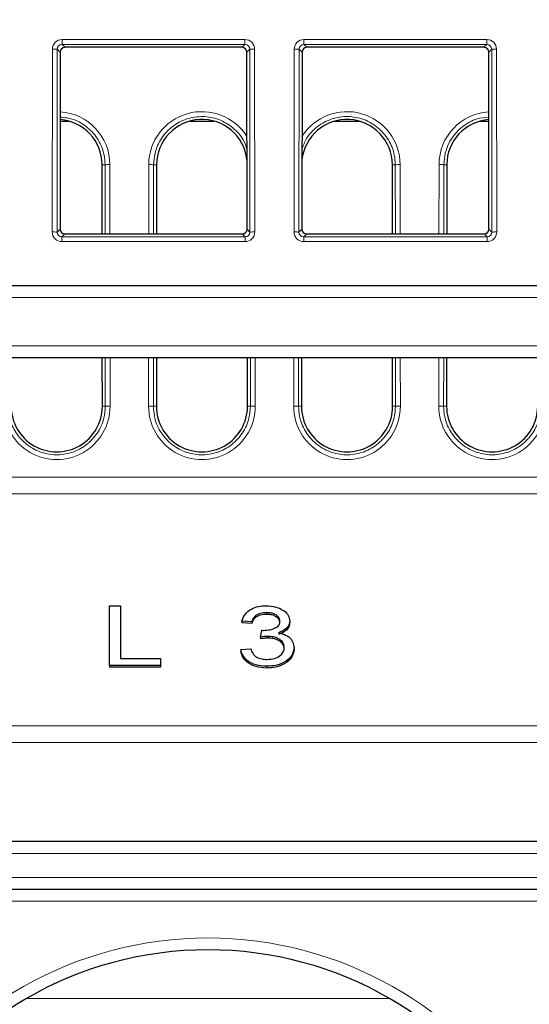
# Paper-space layout 'Blatt3' of a CAD drawing. Header units: millimetres. Extents: x 5 to 418, y 2 to 292.
# Tile 17 of 40: x 189 to 203, y 192 to 219. Entities that reach past the tile are written whole.
import ezdxf

# ---------------------------------------------------------------- set-up
doc = ezdxf.new("R2010")
doc.units = ezdxf.units.MM
doc.layers.add('SLD-0', color=7, linetype='Continuous')
doc.styles.add('SLDTEXTSTYLE0', font='TXT', dxfattribs={"width": 0.605})
doc.dimstyles.new('SLDDIMSTYLE5', dxfattribs={"dimtxt": 3.5, "dimasz": 3.302, "dimexe": 0, "dimexo": 0.0625, "dimgap": 0.875, "dimtad": 1, "dimlfac": 1.5, "dimrnd": 1e-09, "dimzin": 12, "dimdsep": 46, "dimtxsty": 'SLDTEXTSTYLE0', "dimsah": 1, "dimcen": 0.09, "dimadec": 0, "dimazin": 3, "dimtfac": 1, "dimtofl": 0, "dimtmove": 0, "dimatfit": 3, "dimfxl": 1, "dimfrac": 2, "dimtolj": 1, "dimtzin": 12, "dimarcsym": 0})

# ---------------------------------------------------------------- blocks, each defined once
blk = doc.blocks.new('_D_16')
at = {"layer": 'SLD-0', "color": 7}
for p, q in [((130.949, 139.138), (130.949, 268.927)), ((320.949, 139.138), (320.949, 268.927)), ((130.949, 267.927), (320.949, 267.927))]:
    blk.add_line(p, q, dxfattribs=at)
for points in [[(130.949, 267.927), (134.251, 267.419), (134.251, 268.435)], [(320.949, 267.927), (317.647, 268.435), (317.647, 267.419)]]:
    blk.add_solid(points, dxfattribs=at)
at = {"layer": 'SLD-0', "color": 7, "insert": (221.939, 272.438), "char_height": 3.5, "attachment_point": 1, "style": 'SLDTEXTSTYLE0'}
blk.add_mtext('285', dxfattribs=at)

psp = doc.layouts.new('Blatt3')

# ---------------------------------------------------------------- linework, layer by layer
at = {"color": 7, "linetype": 'Continuous', "lineweight": 18}
for p, q in [((190.0953, 218.5942), (195.1365, 218.5942)), ((190.0953, 218.4586), (190.0953, 218.5942)), ((195.1365, 218.4586), (195.1365, 218.5942)), ((196.762, 218.5942), (201.8031, 218.5942)), ((196.762, 218.4586), (196.762, 218.5942)), ((201.8031, 218.4586), (201.8031, 218.5942)), ((189.8241, 213.2818), (189.8288, 218.3281)), ((189.9619, 218.3257), (189.9572, 213.2794)), ((190.0426, 218.2451), (189.9619, 218.3257)), ((195.1365, 218.4586), (190.0953, 218.4586)), ((190.0953, 218.4586), (190.1759, 218.3781)), ((195.0559, 218.3781), (195.1365, 218.4586)), ((195.2699, 218.3257), (195.1892, 218.2451)), ((195.2746, 213.2794), (195.2699, 218.3257)), ((195.403, 218.3281), (195.4077, 213.2818)), ((196.4907, 213.2818), (196.4955, 218.3281)), ((196.6286, 218.3257), (196.6239, 213.2794)), ((196.7093, 218.2451), (196.6286, 218.3257)), ((201.8031, 218.4586), (196.762, 218.4586)), ((196.762, 218.4586), (196.8425, 218.3781)), ((201.7226, 218.3781), (201.8031, 218.4586)), ((201.9365, 218.3257), (201.8559, 218.2451)), ((201.9412, 213.2794), (201.9365, 218.3257)), ((202.0697, 218.3281), (202.0744, 213.2818)), ((191.199, 215.1382), (191.2797, 215.1382)), ((191.2815, 213.2269), (191.2797, 215.1382)), ((191.4129, 215.1406), (191.4146, 213.2269)), ((192.4838, 213.2269), (192.4856, 215.1406)), ((192.6187, 215.1382), (192.617, 213.2269)), ((192.6995, 215.1382), (192.6187, 215.1382)), ((199.199, 215.1382), (199.2797, 215.1382)), ((199.2815, 213.2269), (199.2797, 215.1382)), ((199.4129, 215.1406), (199.4146, 213.2269)), ((200.4838, 213.2269), (200.4856, 215.1406)), ((200.6187, 215.1382), (200.617, 213.2269)), ((200.6995, 215.1382), (200.6187, 215.1382)), ((189.9572, 213.2794), (190.038, 213.3602)), ((195.1938, 213.3602), (195.2746, 213.2794)), ((196.6239, 213.2794), (196.7047, 213.3602)), ((201.8604, 213.3602), (201.9412, 213.2794)), ((190.1711, 213.2269), (190.0901, 213.146)), ((190.0901, 213.0152), (190.0901, 213.146)), ((190.0901, 213.146), (195.1417, 213.146)), ((195.1417, 213.146), (195.0607, 213.2269)), ((195.1417, 213.0152), (195.1417, 213.146)), ((196.8377, 213.2269), (196.7568, 213.146)), ((196.7568, 213.0152), (196.7568, 213.146)), ((196.7568, 213.146), (201.8083, 213.146)), ((201.8083, 213.146), (201.7274, 213.2269)), ((201.8083, 213.0152), (201.8083, 213.146)), ((195.1417, 213.0152), (190.0901, 213.0152)), ((201.8083, 213.0152), (196.7568, 213.0152)), ((286.6897, 211.4716), (165.2087, 211.4716)), ((165.4162, 210.1382), (286.4823, 210.1382)), ((191.2858, 208.4716), (191.2846, 209.8049)), ((191.4178, 209.8049), (191.419, 208.4739)), ((192.4795, 208.4739), (192.4807, 209.8049)), ((192.6139, 209.8049), (192.6126, 208.4716)), ((195.2858, 208.4716), (195.2846, 209.8049)), ((195.4178, 209.8049), (195.419, 208.4739)), ((196.4795, 208.4739), (196.4807, 209.8049)), ((196.6139, 209.8049), (196.6126, 208.4716)), ((199.2858, 208.4716), (199.2846, 209.8049)), ((199.4178, 209.8049), (199.419, 208.4739)), ((200.4795, 208.4739), (200.4807, 209.8049)), ((200.6139, 209.8049), (200.6126, 208.4716)), ((191.2051, 208.4716), (191.2858, 208.4716)), ((192.6934, 208.4716), (192.6126, 208.4716)), ((195.2051, 208.4716), (195.2858, 208.4716)), ((196.6934, 208.4716), (196.6126, 208.4716)), ((199.2051, 208.4716), (199.2858, 208.4716)), ((200.6934, 208.4716), (200.6126, 208.4716)), ((162.7795, 206.5135), (289.1189, 206.5135)), ((289.1269, 206.0537), (162.7715, 206.0537)), ((162.6597, 199.6495), (289.2387, 199.6495)), ((289.2468, 199.1898), (162.6517, 199.1898)), ((289.0451, 196.1324), (162.8533, 196.1324)), ((162.8539, 195.4658), (289.0445, 195.4658)), ((282.511, 194.8107), (169.3874, 194.8107)), ((189.114, 192.1324), (199.1178, 192.1324))]:
    psp.add_line(p, q, dxfattribs=at)
at = {"color": 7, "linetype": 'Continuous', "lineweight": 25}
for p, q in [((190.0426, 218.2451), (190.038, 213.3602)), ((195.0559, 218.3781), (190.1759, 218.3781)), ((195.1938, 213.3602), (195.1892, 218.2451)), ((196.7093, 218.2451), (196.7047, 213.3602)), ((201.7226, 218.3781), (196.8425, 218.3781)), ((201.8604, 213.3602), (201.8559, 218.2451)), ((190.0408, 216.3382), (190.2945, 216.3382)), ((193.604, 216.3382), (194.2945, 216.3382)), ((197.604, 216.3382), (198.2945, 216.3382)), ((201.604, 216.3382), (201.8577, 216.3382)), ((191.2007, 213.2269), (191.199, 215.1382)), ((192.6995, 215.1382), (192.6977, 213.2269)), ((199.2007, 213.2269), (199.199, 215.1382)), ((200.6995, 215.1382), (200.6977, 213.2269)), ((190.1711, 213.2269), (195.0607, 213.2269)), ((196.8377, 213.2269), (201.7274, 213.2269)), ((168.1543, 211.8049), (283.7441, 211.8049)), ((284.6548, 209.8049), (167.2437, 209.8049)), ((191.2051, 208.4716), (191.2039, 209.8049)), ((192.6946, 209.8049), (192.6934, 208.4716)), ((195.2051, 208.4716), (195.2039, 209.8049)), ((196.6946, 209.8049), (196.6934, 208.4716)), ((199.2051, 208.4716), (199.2039, 209.8049)), ((200.6946, 209.8049), (200.6934, 208.4716)), ((191.403, 201.3176), (191.403, 202.9675)), ((191.403, 202.9675), (191.7022, 202.9675)), ((191.7022, 202.9675), (191.7022, 201.5079)), ((195.7308, 202.7771), (195.7308, 202.73)), ((195.3227, 202.5233), (195.0535, 202.5444)), ((195.0535, 202.5444), (195.0535, 202.4973)), ((195.3227, 202.4761), (195.0535, 202.4973)), ((195.3227, 202.5233), (195.3227, 202.4761)), ((196.3697, 202.5481), (196.3697, 202.5009)), ((195.5681, 202.1002), (195.5999, 202.2906)), ((195.5681, 202.1002), (195.5681, 202.0531)), ((195.7682, 202.1227), (195.7682, 202.0756)), ((195.0236, 201.7618), (195.2928, 201.7829)), ((195.0236, 201.7618), (195.0236, 201.7146)), ((196.4894, 201.814), (196.4894, 201.7669)), ((191.7022, 201.5079), (192.809, 201.5079)), ((192.809, 201.5079), (192.809, 201.3176)), ((192.809, 201.3176), (191.403, 201.3176)), ((191.403, 201.3176), (191.403, 201.2704)), ((192.809, 201.2704), (191.403, 201.2704)), ((192.809, 201.3176), (192.809, 201.2704)), ((195.735, 201.2964), (195.735, 201.2493)), ((162.8884, 196.4716), (289.0101, 196.4716)), ((282.511, 195.1382), (169.3874, 195.1382))]:
    psp.add_line(p, q, dxfattribs=at)
at = {"color": 7, "linetype": 'Continuous', "lineweight": 18}
for centre, radius, start, end in [((189.8578, 216.2203), 2.108, 87.1686, 90.78892), ((195.374, 216.2203), 2.108, 89.21108, 92.8314), ((196.5245, 216.2203), 2.108, 87.1686, 90.78892), ((202.0407, 216.2203), 2.108, 89.21108, 92.8314), ((189.9492, 215.1392), 1.4636, 0.05241, 86.40323), ((193.9492, 215.1392), 1.4636, 31.93241, 179.94759), ((197.9492, 215.1392), 1.4636, 0.05241, 148.06759), ((201.9492, 215.1392), 1.4636, 93.59677, 179.94759), ((191.3838, 212.9907), 2.15, 89.22651, 92.77593), ((192.5146, 212.9907), 2.15, 87.22407, 90.77349), ((199.3838, 212.9907), 2.15, 89.22651, 92.77593), ((200.5146, 212.9907), 2.15, 87.22407, 90.77349), ((189.8531, 211.174), 2.108, 87.1686, 90.78892), ((195.3787, 211.174), 2.108, 89.21108, 92.8314), ((196.5198, 211.174), 2.108, 87.1686, 90.78892), ((202.0454, 211.174), 2.108, 89.21108, 92.8314), ((189.9492, 208.4726), 1.4697, 179.94759, 0.05241), ((191.3899, 206.3241), 2.15, 89.22651, 92.77593), ((192.5085, 206.3241), 2.15, 87.22407, 90.77349), ((193.9492, 208.4726), 1.4697, 179.94759, 0.05241), ((195.3899, 206.3241), 2.15, 89.22651, 92.77593), ((196.5085, 206.3241), 2.15, 87.22407, 90.77349), ((197.9492, 208.4726), 1.4697, 179.94759, 0.05241), ((199.3899, 206.3241), 2.15, 89.22651, 92.77593), ((200.5085, 206.3241), 2.15, 87.22407, 90.77349), ((201.9492, 208.4726), 1.4697, 179.94759, 0.05241), ((194.1159, 183.4547), 10.3444, 31.10772, 148.89228)]:
    psp.add_arc(centre, radius, start, end, dxfattribs=at)
at = {"color": 7, "linetype": 'Continuous', "lineweight": 25}
for centre, radius, start, end in [((189.9492, 215.1371), 1.2498, 0.05241, 85.79597), ((193.9492, 215.1371), 1.2498, 6.07317, 179.94759), ((197.9492, 215.1371), 1.2498, 0.05241, 173.92683), ((201.9492, 215.1371), 1.2498, 94.20403, 179.94759), ((189.9492, 208.4704), 1.2559, 179.94759, 0.05241), ((193.9492, 208.4704), 1.2559, 179.94759, 0.05241), ((197.9492, 208.4704), 1.2559, 179.94759, 0.05241), ((201.9492, 208.4704), 1.2559, 179.94759, 0.05241), ((194.1159, 183.4605), 10.0111, 30.03672, 149.96328)]:
    psp.add_arc(centre, radius, start, end, dxfattribs=at)
at = {"color": 7, "linetype": 'Continuous', "lineweight": 18}
for centre, major_axis, ratio, start_param, end_param in [((190.0958, 218.3274), (0.2281, -0.1391), 0.9979697, 2.1193103, 3.6873675), ((195.136, 218.3274), (0.2281, 0.1391), 0.9979697, 5.7374104, 7.3054677), ((196.7625, 218.3274), (0.2281, -0.1391), 0.9979697, 2.1193103, 3.6873675), ((201.8026, 218.3274), (0.2281, 0.1391), 0.9979697, 5.7374104, 7.3054677), ((190.0958, 218.325), (0.1074, -0.0805), 0.9934233, 2.2143373, 3.7823946), ((195.136, 218.325), (0.1074, 0.0805), 0.9934233, 5.6423834, 7.2104406), ((196.7625, 218.325), (0.1074, -0.0805), 0.9934233, 2.2143373, 3.7823946), ((201.8026, 218.325), (0.1074, 0.0805), 0.9934233, 5.6423834, 7.2104406), ((190.0911, 213.2825), (0.1644, 0.2112), 0.9962181, 2.2330373, 3.8010946), ((190.0911, 213.2801), (0.0862, 0.1035), 0.9898381, 2.2656086, 3.8336659), ((195.1407, 213.2825), (-0.1644, 0.2112), 0.9962181, 2.4820908, 4.050148), ((195.1407, 213.2801), (-0.0862, 0.1035), 0.9898381, 2.4495195, 4.0175767), ((196.7578, 213.2825), (0.1644, 0.2112), 0.9962181, 2.2330373, 3.8010946), ((196.7578, 213.2801), (0.0862, 0.1035), 0.9898381, 2.2656086, 3.8336659), ((201.8074, 213.2825), (-0.1644, 0.2112), 0.9962181, 2.4820908, 4.050148), ((201.8074, 213.2801), (-0.0862, 0.1035), 0.9898381, 2.4495195, 4.0175767)]:
    psp.add_ellipse(centre, major_axis=major_axis, ratio=ratio, start_param=start_param, end_param=end_param, dxfattribs=at)
at = {"color": 7, "linetype": 'Continuous', "lineweight": 25}
for centre, major_axis, ratio, start_param, end_param in [((190.1761, 218.2447), (0.1141, -0.0696), 0.9979697, 2.1193103, 3.6873675), ((195.0557, 218.2447), (0.1141, 0.0696), 0.9979697, 5.7374104, 7.3054677), ((196.8428, 218.2447), (0.1141, -0.0696), 0.9979697, 2.1193103, 3.6873675), ((201.7224, 218.2447), (0.1141, 0.0696), 0.9979697, 5.7374104, 7.3054677), ((190.1715, 213.3606), (0.0822, 0.1056), 0.9962181, 2.2330373, 3.8010946), ((195.0603, 213.3606), (-0.0822, 0.1056), 0.9962181, 2.4820908, 4.050148), ((196.8382, 213.3606), (0.0822, 0.1056), 0.9962181, 2.2330373, 3.8010946), ((201.7269, 213.3606), (-0.0822, 0.1056), 0.9962181, 2.4820908, 4.050148)]:
    psp.add_ellipse(centre, major_axis=major_axis, ratio=ratio, start_param=start_param, end_param=end_param, dxfattribs=at)
at = {"color": 7, "linetype": 'Continuous', "lineweight": 18}
for points, knots in [([(191.2797, 215.1382), (191.2742, 215.2276), (191.2596, 215.4661), (191.1108, 215.8351), (190.8158, 216.1773), (190.4425, 216.4053), (190.1672, 216.439), (190.0409, 216.4545)], [0, 0, 0, 0, 0.1348949, 0.3598048, 0.5847098, 0.8095794, 1, 1, 1, 1]), ([(195.1917, 215.5608), (195.1626, 215.6499), (195.0868, 215.8817), (194.812, 216.1786), (194.4226, 216.4083), (193.9739, 216.4925), (193.5243, 216.4245), (193.1215, 216.2112), (192.8145, 215.877), (192.6446, 215.4992), (192.6263, 215.2442), (192.6187, 215.1382)], [0, 0, 0, 0, 0.0750518, 0.1950524, 0.3150341, 0.4349944, 0.5549401, 0.6748847, 0.7948418, 0.9148198, 1, 1, 1, 1]), ([(199.2797, 215.1382), (199.2742, 215.2277), (199.2596, 215.4662), (199.1108, 215.8344), (198.8161, 216.1799), (198.4214, 216.408), (197.9745, 216.4926), (197.5233, 216.4248), (197.125, 216.2101), (196.8317, 215.9121), (196.7436, 215.6697), (196.7068, 215.5683)], [0, 0, 0, 0, 0.0721177, 0.1923594, 0.3125984, 0.4328185, 0.5530171, 0.6732012, 0.7933841, 0.9135795, 1, 1, 1, 1]), ([(201.8576, 216.4496), (201.7474, 216.4397), (201.4879, 216.4164), (201.1218, 216.208), (200.8144, 215.8779), (200.6446, 215.4991), (200.6263, 215.2441), (200.6187, 215.1382)], [0, 0, 0, 0, 0.1656939, 0.3905411, 0.6154119, 0.8403218, 1, 1, 1, 1]), ([(188.6126, 208.4716), (188.6179, 208.3822), (188.632, 208.1429), (188.7803, 207.773), (189.0753, 207.425), (189.4711, 207.1948), (189.9201, 207.1084), (190.3724, 207.1755), (190.7775, 207.3885), (191.0869, 207.7234), (191.2597, 208.1044), (191.2781, 208.363), (191.2858, 208.4716)], [0, 0, 0, 0, 0.0640611, 0.1713647, 0.278666, 0.3859504, 0.4932157, 0.6004679, 0.707719, 0.8149812, 0.922262, 1, 1, 1, 1]), ([(192.6126, 208.4716), (192.6179, 208.3822), (192.632, 208.1429), (192.7803, 207.773), (193.0753, 207.425), (193.4711, 207.1948), (193.9201, 207.1084), (194.3724, 207.1755), (194.7775, 207.3885), (195.0869, 207.7234), (195.2597, 208.1044), (195.2781, 208.363), (195.2858, 208.4716)], [0, 0, 0, 0, 0.0640611, 0.1713647, 0.278666, 0.3859504, 0.4932157, 0.6004679, 0.707719, 0.8149812, 0.922262, 1, 1, 1, 1]), ([(196.6126, 208.4716), (196.6179, 208.3822), (196.632, 208.1429), (196.7803, 207.773), (197.0753, 207.425), (197.4711, 207.1948), (197.9201, 207.1084), (198.3724, 207.1755), (198.7775, 207.3885), (199.0869, 207.7234), (199.2597, 208.1044), (199.2781, 208.363), (199.2858, 208.4716)], [0, 0, 0, 0, 0.0640611, 0.1713647, 0.278666, 0.3859504, 0.4932157, 0.6004679, 0.707719, 0.8149812, 0.922262, 1, 1, 1, 1]), ([(200.6126, 208.4716), (200.6179, 208.3822), (200.632, 208.1429), (200.7803, 207.773), (201.0753, 207.425), (201.4711, 207.1948), (201.9201, 207.1084), (202.3724, 207.1755), (202.7775, 207.3885), (203.0869, 207.7234), (203.2597, 208.1044), (203.2781, 208.363), (203.2858, 208.4716)], [0, 0, 0, 0, 0.06406111, 0.17136471, 0.27866598, 0.38595039, 0.49321567, 0.60046793, 0.70771899, 0.81498118, 0.92226197, 1, 1, 1, 1])]:
    psp.add_open_spline(points, degree=3, knots=knots, dxfattribs=at)
at = {"color": 7, "linetype": 'Continuous', "lineweight": 25}
for points, knots in [([(195.0535, 202.5444), (195.0756, 202.6079), (195.1198, 202.7345), (195.2897, 202.8777), (195.5035, 202.9565), (195.6481, 202.9638), (195.7205, 202.9675)], [0, 0, 0, 0, 0.2802975, 0.5596148, 0.7796293, 1, 1, 1, 1]), ([(195.7308, 202.7771), (195.6747, 202.7737), (195.5626, 202.767), (195.4279, 202.7025), (195.3519, 202.6143), (195.3325, 202.5536), (195.3227, 202.5233)], [0, 0, 0, 0, 0.2801022, 0.5593074, 0.7793812, 1, 1, 1, 1]), ([(195.7308, 202.73), (195.6747, 202.7266), (195.5626, 202.7199), (195.4279, 202.6554), (195.3519, 202.5672), (195.3325, 202.5065), (195.3227, 202.4761)], [0, 0, 0, 0, 0.2801022, 0.5593074, 0.7793812, 1, 1, 1, 1]), ([(195.7205, 202.9675), (195.8121, 202.9608), (195.995, 202.9475), (196.2148, 202.844), (196.3459, 202.7006), (196.3618, 202.5989), (196.3697, 202.5481)], [0, 0, 0, 0, 0.28007971, 0.55966117, 0.77986886, 1, 1, 1, 1]), ([(196.1005, 202.5411), (196.0941, 202.5782), (196.0813, 202.6522), (195.9766, 202.7307), (195.8539, 202.7715), (195.7718, 202.7752), (195.7308, 202.7771)], [0, 0, 0, 0, 0.27923358, 0.55868624, 0.77913416, 1, 1, 1, 1]), ([(196.1005, 202.494), (196.0941, 202.531), (196.0813, 202.6051), (195.9766, 202.6836), (195.8539, 202.7243), (195.7718, 202.7281), (195.7308, 202.73)], [0, 0, 0, 0, 0.27923358, 0.55868624, 0.77913416, 1, 1, 1, 1]), ([(195.6448, 202.2883), (195.7054, 202.2919), (195.8265, 202.2992), (195.9836, 202.3502), (196.0884, 202.4389), (196.0965, 202.507), (196.1005, 202.5411)], [0, 0, 0, 0, 0.2807795, 0.5611695, 0.7801418, 1, 1, 1, 1]), ([(196.3697, 202.5481), (196.3647, 202.5091), (196.3546, 202.431), (196.2558, 202.3047), (196.1323, 202.2526), (196.057, 202.2209)], [0, 0, 0, 0, 0.280587, 0.5611504, 1, 1, 1, 1]), ([(196.3697, 202.5009), (196.3647, 202.4619), (196.3546, 202.3839), (196.2558, 202.2576), (196.1323, 202.2055), (196.057, 202.1737)], [0, 0, 0, 0, 0.280587, 0.5611504, 1, 1, 1, 1]), ([(195.5999, 202.2906), (195.6083, 202.29), (195.6232, 202.2889), (195.6382, 202.2885), (195.6448, 202.2883)], [0, 0, 0, 0, 0.5600016, 1, 1, 1, 1]), ([(196.057, 202.2209), (196.1266, 202.2043), (196.2655, 202.1711), (196.4526, 202.0299), (196.4754, 201.8958), (196.4894, 201.814)], [0, 0, 0, 0, 0.2809546, 0.5615363, 1, 1, 1, 1]), ([(195.7682, 202.1227), (195.7303, 202.1208), (195.6627, 202.1174), (195.597, 202.1055), (195.5681, 202.1002)], [0, 0, 0, 0, 0.5597815, 1, 1, 1, 1]), ([(195.7682, 202.0756), (195.7303, 202.0737), (195.6627, 202.0702), (195.597, 202.0583), (195.5681, 202.0531)], [0, 0, 0, 0, 0.5597815, 1, 1, 1, 1]), ([(196.2202, 201.8156), (196.213, 201.8623), (196.1987, 201.9555), (196.0744, 202.058), (195.9232, 202.1149), (195.8199, 202.1201), (195.7682, 202.1227)], [0, 0, 0, 0, 0.2795531, 0.5589835, 0.7793339, 1, 1, 1, 1]), ([(196.2202, 201.7685), (196.213, 201.8151), (196.1987, 201.9083), (196.0744, 202.0108), (195.9232, 202.0678), (195.8199, 202.073), (195.7682, 202.0756)], [0, 0, 0, 0, 0.2795531, 0.5589835, 0.7793339, 1, 1, 1, 1]), ([(195.735, 201.2964), (195.6343, 201.3031), (195.4331, 201.3164), (195.2026, 201.4406), (195.0621, 201.5963), (195.0364, 201.7066), (195.0236, 201.7618)], [0, 0, 0, 0, 0.2798518, 0.5591777, 0.7794236, 1, 1, 1, 1]), ([(195.735, 201.2493), (195.6343, 201.2559), (195.4331, 201.2692), (195.2026, 201.3934), (195.0621, 201.5491), (195.0364, 201.6594), (195.0236, 201.7146)], [0, 0, 0, 0, 0.2798518, 0.5591777, 0.7794236, 1, 1, 1, 1]), ([(195.2928, 201.7829), (195.3089, 201.7395), (195.3409, 201.6529), (195.4448, 201.5465), (195.5953, 201.4935), (195.6949, 201.489), (195.7448, 201.4868)], [0, 0, 0, 0, 0.2808425, 0.5599527, 0.7795997, 1, 1, 1, 1]), ([(196.4894, 201.814), (196.4764, 201.7362), (196.4505, 201.5806), (196.2445, 201.4091), (195.9943, 201.3101), (195.8215, 201.301), (195.735, 201.2964)], [0, 0, 0, 0, 0.2794854, 0.5591556, 0.779428, 1, 1, 1, 1]), ([(196.4894, 201.7669), (196.4764, 201.6891), (196.4505, 201.5335), (196.2445, 201.3619), (195.9943, 201.2629), (195.8215, 201.2538), (195.735, 201.2493)], [0, 0, 0, 0, 0.2794854, 0.5591556, 0.779428, 1, 1, 1, 1]), ([(195.7448, 201.4868), (195.815, 201.4911), (195.9552, 201.4998), (196.1145, 201.5879), (196.207, 201.6991), (196.2158, 201.7768), (196.2202, 201.8156)], [0, 0, 0, 0, 0.2800766, 0.5592017, 0.7794941, 1, 1, 1, 1])]:
    psp.add_open_spline(points, degree=3, knots=knots, dxfattribs=at)

# ---------------------------------------------------------------- dimensions: what is measured, and where the dimension line sits
at = {"layer": 'SLD-0', "color": 7}
dim = psp.add_linear_dim(base=(320.9492, 267.9266), p1=(130.9492, 139.1382), p2=(320.9492, 139.1382), dimstyle='SLDDIMSTYLE5', dxfattribs=at)
dim.commit()
dim.dimension.update_dxf_attribs({"geometry": '_D_16', "text_midpoint": (225.9492, 267.9266), "dimtype": 160})

doc.saveas('drawing.dxf')
